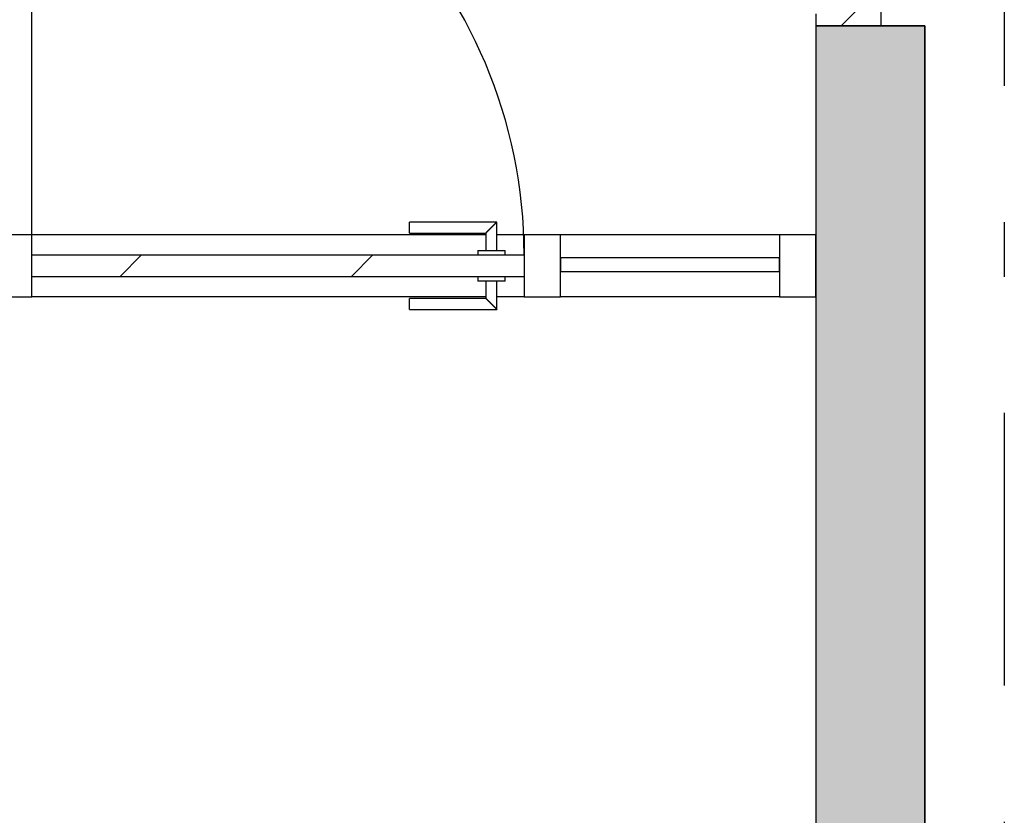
# Model space of a CAD drawing. Extents: x 2 to 87, y -108 to 11.
# Tile 177 of 256: x 14.22 to 16.03, y -36.65 to -35.19. Entities that reach past the tile are written whole.
import ezdxf

# ---------------------------------------------------------------- set-up
doc = ezdxf.new("R2010")
doc.units = 0
doc.header["$MEASUREMENT"] = 0
doc.linetypes.add('DASHDOT', pattern=[1, 0.5, -0.25, 0, -0.25])
for name, color, linetype in [('11', 7, 'CONTINUOUS'), ('25', 7, 'CONTINUOUS'), ('3', 7, 'CONTINUOUS'), ('30', 7, 'CONTINUOUS'), ('5', 7, 'CONTINUOUS'), ('6', 7, 'CONTINUOUS'), ('8', 7, 'CONTINUOUS')]:
    doc.layers.add(name, color=color, linetype=linetype)

msp = doc.modelspace()

# ---------------------------------------------------------------- linework, layer by layer
at = {"layer": '11', "color": 62, "linetype": 'Continuous'}
for p, q in [((15.0971, -35.5575), (14.9371, -35.5575)), ((14.9371, -35.5775), (14.9371, -35.5575)), ((15.0971, -35.6095), (15.0971, -35.5575)), ((14.9371, -35.5775), (15.0771, -35.5775)), ((15.0771, -35.5775), (15.0771, -35.6095)), ((14.2445, -35.6175), (15.1471, -35.6175)), ((14.4057, -35.6575), (14.4457, -35.6175)), ((14.8299, -35.6575), (14.8699, -35.6175)), ((15.0621, -35.6095), (15.0621, -35.6175)), ((15.0621, -35.6095), (15.1121, -35.6095)), ((15.1121, -35.6175), (15.1121, -35.6095)), ((15.6151, -35.623), (15.2141, -35.623)), ((15.2141, -35.623), (15.2141, -35.648)), ((15.6151, -35.648), (15.6151, -35.623)), ((15.2141, -35.648), (15.6151, -35.648)), ((15.1471, -35.6575), (14.2445, -35.6575)), ((15.0621, -35.6575), (15.0621, -35.6655)), ((15.1121, -35.6655), (15.0621, -35.6655)), ((15.0771, -35.6655), (15.0771, -35.6975)), ((15.0971, -35.7175), (15.0971, -35.6655)), ((15.1121, -35.6655), (15.1121, -35.6575)), ((15.0771, -35.6975), (14.9371, -35.6975)), ((14.9371, -35.7175), (14.9371, -35.6975)), ((14.9371, -35.7175), (15.0971, -35.7175))]:
    msp.add_line(p, q, dxfattribs=at)
for points in [[(15.097, -35.5575), (15.097, -35.5576), (15.097, -35.5576), (15.097, -35.5576), (15.097, -35.5576), (15.097, -35.5576), (15.097, -35.5576), (15.097, -35.5576), (15.097, -35.5576), (15.097, -35.5576), (15.097, -35.5576), (15.097, -35.5576), (15.097, -35.5576), (15.097, -35.5576), (15.097, -35.5576), (15.097, -35.5576), (15.097, -35.5576), (15.0969, -35.5576), (15.0969, -35.5576), (15.0969, -35.5576), (15.0969, -35.5576), (15.0969, -35.5576), (15.0969, -35.5576), (15.0969, -35.5576), (15.0969, -35.5576), (15.0969, -35.5576), (15.0969, -35.5576), (15.0969, -35.5576), (15.0969, -35.5576), (15.0969, -35.5577), (15.0969, -35.5577), (15.0969, -35.5577), (15.0969, -35.5577), (15.0969, -35.5577), (15.0969, -35.5577), (15.0969, -35.5577), (15.0969, -35.5577), (15.0969, -35.5577), (15.0969, -35.5577), (15.0968, -35.5577), (15.0968, -35.5577), (15.0968, -35.5577), (15.0968, -35.5577), (15.0968, -35.5577), (15.0968, -35.5577), (15.0968, -35.5577), (15.0968, -35.5577), (15.0968, -35.5577), (15.0968, -35.5578), (15.0968, -35.5578), (15.0968, -35.5578), (15.0968, -35.5578), (15.0968, -35.5578), (15.0968, -35.5578), (15.0968, -35.5578), (15.0967, -35.5578), (15.0967, -35.5578), (15.0967, -35.5578), (15.0967, -35.5578), (15.0967, -35.5578), (15.0967, -35.5578), (15.0967, -35.5578), (15.0967, -35.5578), (15.0967, -35.5579), (15.0966, -35.5579), (15.0966, -35.5579), (15.0966, -35.5579), (15.0966, -35.5579), (15.0966, -35.5579), (15.0966, -35.5579), (15.0966, -35.5579), (15.0966, -35.558), (15.0966, -35.558), (15.0966, -35.558), (15.0966, -35.558), (15.0966, -35.558), (15.0966, -35.558), (15.0965, -35.558), (15.0965, -35.558), (15.0965, -35.558), (15.0965, -35.558), (15.0965, -35.558), (15.0965, -35.558), (15.0965, -35.5581), (15.0965, -35.5581), (15.0965, -35.5581), (15.0965, -35.5581), (15.0965, -35.5581), (15.0964, -35.5581), (15.0964, -35.5581), (15.0964, -35.5581), (15.0964, -35.5581), (15.0964, -35.5581), (15.0964, -35.5582), (15.0964, -35.5582), (15.0964, -35.5582), (15.0964, -35.5582), (15.0964, -35.5582), (15.0963, -35.5582), (15.0963, -35.5582), (15.0963, -35.5582), (15.0963, -35.5582), (15.0963, -35.5582), (15.0963, -35.5583), (15.0963, -35.5583), (15.0963, -35.5583), (15.0963, -35.5583), (15.0963, -35.5583), (15.0962, -35.5583), (15.0962, -35.5583), (15.0962, -35.5583), (15.0962, -35.5583), (15.0962, -35.5583), (15.0962, -35.5584), (15.0962, -35.5584), (15.0962, -35.5584), (15.0962, -35.5584), (15.0961, -35.5584), (15.0961, -35.5584), (15.0961, -35.5584), (15.0961, -35.5584), (15.0961, -35.5585), (15.0961, -35.5585), (15.0961, -35.5585), (15.0961, -35.5585), (15.0961, -35.5585), (15.096, -35.5585), (15.096, -35.5585), (15.096, -35.5585), (15.096, -35.5585), (15.096, -35.5586), (15.096, -35.5586), (15.096, -35.5586), (15.096, -35.5586), (15.0959, -35.5586), (15.0959, -35.5586), (15.0959, -35.5586), (15.0959, -35.5586), (15.0959, -35.5587), (15.0959, -35.5587), (15.0959, -35.5587), (15.0959, -35.5587), (15.0958, -35.5587), (15.0958, -35.5587), (15.0958, -35.5587), (15.0958, -35.5587), (15.0958, -35.5588), (15.0958, -35.5588), (15.0958, -35.5588), (15.0957, -35.5588), (15.0957, -35.5588), (15.0957, -35.5588), (15.0957, -35.5588), (15.0957, -35.5589), (15.0957, -35.5589), (15.0957, -35.5589), (15.0957, -35.5589), (15.0956, -35.5589), (15.0956, -35.5589), (15.0956, -35.5589), (15.0956, -35.559), (15.0955, -35.559), (15.0955, -35.559), (15.0955, -35.559), (15.0955, -35.5591), (15.0955, -35.5591), (15.0955, -35.5591), (15.0955, -35.5591), (15.0954, -35.5591), (15.0954, -35.5591), (15.0954, -35.5591), (15.0954, -35.5592), (15.0954, -35.5592), (15.0954, -35.5592), (15.0953, -35.5592), (15.0953, -35.5592), (15.0953, -35.5592), (15.0953, -35.5592), (15.0953, -35.5593), (15.0953, -35.5593), (15.0953, -35.5593), (15.0952, -35.5593), (15.0952, -35.5593), (15.0952, -35.5593), (15.0952, -35.5594), (15.0952, -35.5594), (15.0952, -35.5594), (15.0951, -35.5594), (15.0951, -35.5594), (15.0951, -35.5594), (15.0951, -35.5595), (15.0951, -35.5595), (15.0951, -35.5595), (15.095, -35.5595), (15.095, -35.5595), (15.095, -35.5595), (15.095, -35.5596), (15.095, -35.5596), (15.095, -35.5596), (15.0949, -35.5596), (15.0949, -35.5596), (15.0949, -35.5596), (15.0949, -35.5597), (15.0949, -35.5597), (15.0949, -35.5597), (15.0948, -35.5597), (15.0948, -35.5597), (15.0948, -35.5597), (15.0948, -35.5598), (15.0948, -35.5598), (15.0948, -35.5598), (15.0947, -35.5598), (15.0947, -35.5598), (15.0947, -35.5598), (15.0947, -35.5599), (15.0947, -35.5599), (15.0947, -35.5599), (15.0946, -35.5599), (15.0946, -35.5599), (15.0946, -35.56), (15.0946, -35.56), (15.0946, -35.56), (15.0945, -35.56), (15.0945, -35.56), (15.0945, -35.56), (15.0945, -35.5601), (15.0945, -35.5601), (15.0945, -35.5601), (15.0944, -35.5601), (15.0944, -35.5601), (15.0944, -35.5602), (15.0944, -35.5602), (15.0944, -35.5602), (15.0943, -35.5602), (15.0943, -35.5602), (15.0943, -35.5602), (15.0943, -35.5603), (15.0943, -35.5603), (15.0942, -35.5603), (15.0942, -35.5603), (15.0942, -35.5603), (15.0942, -35.5604), (15.0942, -35.5604), (15.0942, -35.5604), (15.0941, -35.5604), (15.0941, -35.5604), (15.0941, -35.5605), (15.0941, -35.5605), (15.0941, -35.5605), (15.094, -35.5605), (15.094, -35.5605), (15.094, -35.5606), (15.094, -35.5606), (15.094, -35.5606), (15.0939, -35.5606), (15.0939, -35.5606), (15.0939, -35.5606), (15.0939, -35.5607), (15.0938, -35.5607), (15.0938, -35.5607), (15.0938, -35.5607), (15.0938, -35.5608), (15.0938, -35.5608), (15.0937, -35.5608), (15.0937, -35.5608), (15.0937, -35.5609), (15.0937, -35.5609), (15.0937, -35.5609), (15.0936, -35.5609), (15.0936, -35.5609), (15.0936, -35.561), (15.0936, -35.561), (15.0936, -35.561), (15.0935, -35.561), (15.0935, -35.561), (15.0935, -35.5611), (15.0935, -35.5611), (15.0935, -35.5611), (15.0934, -35.5611), (15.0934, -35.5611), (15.0934, -35.5612), (15.0934, -35.5612), (15.0933, -35.5612), (15.0933, -35.5612), (15.0933, -35.5612), (15.0933, -35.5613), (15.0933, -35.5613), (15.0932, -35.5613), (15.0932, -35.5613), (15.0932, -35.5614), (15.0932, -35.5614), (15.0932, -35.5614), (15.0931, -35.5614), (15.0931, -35.5614), (15.0931, -35.5615), (15.0931, -35.5615), (15.093, -35.5615), (15.093, -35.5615), (15.093, -35.5616), (15.093, -35.5616), (15.093, -35.5616), (15.0929, -35.5616), (15.0929, -35.5616), (15.0929, -35.5617), (15.0929, -35.5617), (15.0928, -35.5617), (15.0928, -35.5617), (15.0928, -35.5617), (15.0928, -35.5618), (15.0928, -35.5618), (15.0927, -35.5618), (15.0927, -35.5618), (15.0927, -35.5619), (15.0927, -35.5619), (15.0926, -35.5619), (15.0926, -35.5619), (15.0926, -35.562), (15.0926, -35.562), (15.0926, -35.562), (15.0925, -35.562), (15.0925, -35.562), (15.0925, -35.5621), (15.0925, -35.5621), (15.0924, -35.5621), (15.0924, -35.5621), (15.0924, -35.5622), (15.0924, -35.5622), (15.0923, -35.5622), (15.0923, -35.5622), (15.0923, -35.5623), (15.0923, -35.5623), (15.0923, -35.5623), (15.0922, -35.5623), (15.0922, -35.5623), (15.0922, -35.5624), (15.0922, -35.5624), (15.0921, -35.5624), (15.0921, -35.5624), (15.0921, -35.5625), (15.0921, -35.5625), (15.092, -35.5625), (15.092, -35.5625), (15.092, -35.5626), (15.092, -35.5626), (15.0919, -35.5626), (15.0919, -35.5626), (15.0919, -35.5626), (15.0919, -35.5627), (15.0919, -35.5627), (15.0918, -35.5627), (15.0918, -35.5627), (15.0918, -35.5628), (15.0918, -35.5628), (15.0917, -35.5628), (15.0917, -35.5628), (15.0917, -35.5629), (15.0916, -35.5629), (15.0916, -35.5629), (15.0916, -35.563), (15.0916, -35.563), (15.0915, -35.563), (15.0915, -35.563), (15.0915, -35.5631), (15.0915, -35.5631), (15.0914, -35.5631), (15.0914, -35.5631), (15.0914, -35.5632), (15.0914, -35.5632), (15.0913, -35.5632), (15.0913, -35.5632), (15.0913, -35.5633), (15.0913, -35.5633), (15.0912, -35.5633), (15.0912, -35.5633), (15.0912, -35.5634), (15.0912, -35.5634), (15.0911, -35.5634), (15.0911, -35.5634), (15.0911, -35.5635), (15.0911, -35.5635), (15.091, -35.5635), (15.091, -35.5635), (15.091, -35.5636), (15.091, -35.5636), (15.0909, -35.5636), (15.0909, -35.5636), (15.0909, -35.5637), (15.0909, -35.5637), (15.0908, -35.5637), (15.0908, -35.5637), (15.0908, -35.5638), (15.0908, -35.5638), (15.0907, -35.5638), (15.0907, -35.5638), (15.0907, -35.5639), (15.0907, -35.5639), (15.0906, -35.5639), (15.0906, -35.5639), (15.0906, -35.564), (15.0906, -35.564), (15.0905, -35.564), (15.0905, -35.564), (15.0905, -35.5641), (15.0905, -35.5641), (15.0904, -35.5641), (15.0904, -35.5641), (15.0904, -35.5642), (15.0904, -35.5642), (15.0903, -35.5642), (15.0903, -35.5642), (15.0903, -35.5643), (15.0903, -35.5643), (15.0902, -35.5643), (15.0902, -35.5644), (15.0902, -35.5644), (15.0902, -35.5644), (15.0901, -35.5644), (15.0901, -35.5645), (15.0901, -35.5645), (15.09, -35.5645), (15.09, -35.5645), (15.09, -35.5646), (15.09, -35.5646), (15.0899, -35.5646), (15.0899, -35.5646), (15.0899, -35.5647), (15.0899, -35.5647), (15.0898, -35.5647), (15.0898, -35.5647), (15.0898, -35.5648), (15.0898, -35.5648), (15.0897, -35.5648), (15.0897, -35.5648), (15.0897, -35.5649), (15.0897, -35.5649), (15.0896, -35.5649), (15.0896, -35.5649), (15.0896, -35.565), (15.0895, -35.565), (15.0895, -35.565), (15.0895, -35.5651), (15.0895, -35.5651), (15.0894, -35.5651), (15.0894, -35.5651), (15.0894, -35.5652), (15.0894, -35.5652), (15.0893, -35.5652), (15.0893, -35.5652), (15.0893, -35.5653), (15.0893, -35.5653), (15.0892, -35.5653), (15.0892, -35.5653), (15.0892, -35.5654), (15.0891, -35.5655), (15.089, -35.5655), (15.089, -35.5655), (15.089, -35.5656), (15.089, -35.5656), (15.0889, -35.5656), (15.0889, -35.5656), (15.0889, -35.5657), (15.0889, -35.5657), (15.0888, -35.5657), (15.0888, -35.5657), (15.0888, -35.5658), (15.0887, -35.5658), (15.0887, -35.5658), (15.0887, -35.5659), (15.0887, -35.5659), (15.0886, -35.5659), (15.0886, -35.5659), (15.0886, -35.566), (15.0886, -35.566), (15.0885, -35.566), (15.0885, -35.566), (15.0885, -35.5661), (15.0885, -35.5661), (15.0884, -35.5661), (15.0884, -35.5662), (15.0884, -35.5662), (15.0883, -35.5662), (15.0883, -35.5662), (15.0883, -35.5663), (15.0883, -35.5663), (15.0882, -35.5663), (15.0882, -35.5663), (15.0882, -35.5664), (15.0882, -35.5664), (15.0881, -35.5664), (15.0881, -35.5665), (15.0881, -35.5665), (15.088, -35.5665), (15.088, -35.5665), (15.088, -35.5666), (15.088, -35.5666), (15.0879, -35.5666), (15.0879, -35.5666), (15.0879, -35.5667), (15.0879, -35.5667), (15.0878, -35.5667), (15.0878, -35.5668), (15.0878, -35.5668), (15.0877, -35.5668), (15.0877, -35.5668), (15.0877, -35.5669), (15.0877, -35.5669), (15.0876, -35.5669), (15.0876, -35.5669), (15.0876, -35.567), (15.0876, -35.567), (15.0875, -35.567), (15.0875, -35.5671), (15.0875, -35.5671), (15.0874, -35.5671), (15.0874, -35.5671), (15.0874, -35.5672), (15.0874, -35.5672), (15.0873, -35.5672), (15.0873, -35.5672), (15.0873, -35.5673), (15.0873, -35.5673), (15.0872, -35.5673), (15.0872, -35.5674), (15.0872, -35.5674), (15.0871, -35.5674), (15.0871, -35.5674), (15.0871, -35.5675), (15.0871, -35.5675), (15.087, -35.5675), (15.087, -35.5675), (15.087, -35.5676), (15.087, -35.5676), (15.0869, -35.5676), (15.0869, -35.5676), (15.0869, -35.5677), (15.0868, -35.5677), (15.0868, -35.5677), (15.0868, -35.5678), (15.0868, -35.5678), (15.0867, -35.5678), (15.0867, -35.5678), (15.0867, -35.5679), (15.0867, -35.5679), (15.0866, -35.5679), (15.0866, -35.5679), (15.0866, -35.568), (15.0865, -35.568), (15.0865, -35.568), (15.0865, -35.5681), (15.0865, -35.5681), (15.0864, -35.5681), (15.0864, -35.5681), (15.0864, -35.5682), (15.0863, -35.5682), (15.0863, -35.5682), (15.0863, -35.5683), (15.0862, -35.5683), (15.0862, -35.5683), (15.0862, -35.5684), (15.0862, -35.5684), (15.0861, -35.5684), (15.0861, -35.5684), (15.0861, -35.5685), (15.0861, -35.5685), (15.086, -35.5685), (15.086, -35.5685), (15.086, -35.5686), (15.0859, -35.5686), (15.0859, -35.5686), (15.0859, -35.5687), (15.0859, -35.5687), (15.0858, -35.5687), (15.0858, -35.5687), (15.0858, -35.5688), (15.0858, -35.5688), (15.0857, -35.5688), (15.0857, -35.5688), (15.0857, -35.5689), (15.0856, -35.5689), (15.0856, -35.5689), (15.0856, -35.569), (15.0856, -35.569), (15.0855, -35.569), (15.0855, -35.569), (15.0855, -35.5691), (15.0855, -35.5691), (15.0854, -35.5691), (15.0854, -35.5691), (15.0854, -35.5692), (15.0854, -35.5692), (15.0853, -35.5692), (15.0853, -35.5693), (15.0853, -35.5693), (15.0852, -35.5693), (15.0852, -35.5693), (15.0852, -35.5694), (15.0852, -35.5694), (15.0851, -35.5694), (15.0851, -35.5694), (15.0851, -35.5695), (15.0851, -35.5695), (15.085, -35.5695), (15.085, -35.5695), (15.085, -35.5696), (15.085, -35.5696), (15.0849, -35.5696), (15.0849, -35.5697), (15.0849, -35.5697), (15.0848, -35.5697), (15.0848, -35.5697), (15.0848, -35.5698), (15.0848, -35.5698), (15.0847, -35.5698), (15.0847, -35.5698), (15.0847, -35.5699), (15.0847, -35.5699), (15.0846, -35.5699), (15.0846, -35.5699), (15.0846, -35.57), (15.0846, -35.57), (15.0845, -35.57), (15.0845, -35.5701), (15.0845, -35.5701), (15.0844, -35.5701), (15.0844, -35.5701), (15.0844, -35.5702), (15.0844, -35.5702), (15.0843, -35.5702), (15.0843, -35.5702), (15.0843, -35.5703), (15.0843, -35.5703), (15.0842, -35.5703), (15.0842, -35.5703), (15.0842, -35.5704), (15.0842, -35.5704), (15.0841, -35.5704), (15.0841, -35.5704), (15.0841, -35.5705), (15.0841, -35.5705), (15.084, -35.5705), (15.084, -35.5705), (15.084, -35.5706), (15.0839, -35.5706), (15.0839, -35.5706), (15.0839, -35.5706), (15.0839, -35.5707), (15.0838, -35.5707), (15.0838, -35.5707), (15.0838, -35.5708), (15.0838, -35.5708), (15.0837, -35.5708), (15.0837, -35.5709), (15.0837, -35.5709), (15.0836, -35.5709), (15.0836, -35.5709), (15.0836, -35.571), (15.0836, -35.571), (15.0835, -35.571), (15.0835, -35.571), (15.0835, -35.5711), (15.0835, -35.5711), (15.0834, -35.5711), (15.0834, -35.5711), (15.0834, -35.5712), (15.0834, -35.5712), (15.0833, -35.5712), (15.0833, -35.5712), (15.0833, -35.5713), (15.0833, -35.5713), (15.0832, -35.5713), (15.0832, -35.5713), (15.0832, -35.5714), (15.0832, -35.5714), (15.0831, -35.5714), (15.0831, -35.5714), (15.0831, -35.5715), (15.0831, -35.5715), (15.083, -35.5715), (15.083, -35.5715), (15.083, -35.5716), (15.083, -35.5716), (15.0829, -35.5716), (15.0829, -35.5716), (15.0829, -35.5717), (15.0829, -35.5717), (15.0828, -35.5717), (15.0828, -35.5717), (15.0828, -35.5718), (15.0828, -35.5718), (15.0827, -35.5718), (15.0827, -35.5718), (15.0827, -35.5719), (15.0827, -35.5719), (15.0826, -35.5719), (15.0826, -35.5719), (15.0826, -35.572), (15.0826, -35.572), (15.0825, -35.572), (15.0825, -35.572), (15.0825, -35.5721), (15.0825, -35.5721), (15.0824, -35.5721), (15.0824, -35.5721), (15.0824, -35.5722), (15.0824, -35.5722), (15.0823, -35.5722), (15.0823, -35.5722), (15.0823, -35.5723), (15.0823, -35.5723), (15.0822, -35.5723), (15.0822, -35.5723), (15.0822, -35.5724), (15.0822, -35.5724), (15.0822, -35.5724), (15.0821, -35.5724), (15.0821, -35.5724), (15.0821, -35.5725), (15.0821, -35.5725), (15.082, -35.5725), (15.082, -35.5725), (15.082, -35.5726), (15.082, -35.5726), (15.0819, -35.5726), (15.0819, -35.5726), (15.0819, -35.5727), (15.0819, -35.5727), (15.0818, -35.5727), (15.0818, -35.5727), (15.0818, -35.5727), (15.0818, -35.5728), (15.0818, -35.5728), (15.0817, -35.5728), (15.0817, -35.5728), (15.0817, -35.5729), (15.0817, -35.5729), (15.0816, -35.5729), (15.0816, -35.5729), (15.0816, -35.573), (15.0816, -35.573), (15.0815, -35.573), (15.0815, -35.573), (15.0815, -35.573), (15.0815, -35.5731), (15.0815, -35.5731), (15.0814, -35.5731), (15.0814, -35.5731), (15.0814, -35.5732), (15.0814, -35.5732), (15.0813, -35.5732), (15.0813, -35.5733), (15.0813, -35.5733), (15.0812, -35.5733), (15.0812, -35.5733), (15.0812, -35.5734), (15.0812, -35.5734), (15.0811, -35.5734), (15.0811, -35.5734), (15.0811, -35.5734), (15.0811, -35.5735), (15.0811, -35.5735), (15.081, -35.5735), (15.081, -35.5735), (15.081, -35.5736), (15.081, -35.5736), (15.0809, -35.5736), (15.0809, -35.5736), (15.0809, -35.5736), (15.0809, -35.5737), (15.0809, -35.5737), (15.0808, -35.5737), (15.0808, -35.5737), (15.0808, -35.5738), (15.0808, -35.5738), (15.0808, -35.5738), (15.0807, -35.5738), (15.0807, -35.5738), (15.0807, -35.5739), (15.0807, -35.5739), (15.0806, -35.5739), (15.0806, -35.5739), (15.0806, -35.5739), (15.0806, -35.574), (15.0806, -35.574), (15.0805, -35.574), (15.0805, -35.574), (15.0805, -35.574), (15.0805, -35.5741), (15.0805, -35.5741), (15.0804, -35.5741), (15.0804, -35.5741), (15.0804, -35.5742), (15.0804, -35.5742), (15.0804, -35.5742), (15.0803, -35.5742), (15.0803, -35.5742), (15.0803, -35.5743), (15.0803, -35.5743), (15.0803, -35.5743), (15.0802, -35.5743), (15.0802, -35.5743), (15.0802, -35.5744), (15.0802, -35.5744), (15.0802, -35.5744), (15.0801, -35.5744), (15.0801, -35.5744), (15.0801, -35.5744), (15.0801, -35.5745), (15.0801, -35.5745), (15.08, -35.5745), (15.08, -35.5745), (15.08, -35.5745), (15.08, -35.5746), (15.08, -35.5746), (15.0799, -35.5746), (15.0799, -35.5746), (15.0799, -35.5746), (15.0799, -35.5747), (15.0799, -35.5747), (15.0798, -35.5747), (15.0798, -35.5747), (15.0798, -35.5747), (15.0798, -35.5748), (15.0798, -35.5748), (15.0798, -35.5748), (15.0797, -35.5748), (15.0797, -35.5748), (15.0797, -35.5748), (15.0797, -35.5749), (15.0797, -35.5749), (15.0796, -35.5749), (15.0796, -35.5749), (15.0796, -35.5749), (15.0796, -35.575), (15.0796, -35.575), (15.0796, -35.575), (15.0795, -35.575), (15.0795, -35.575), (15.0795, -35.575), (15.0795, -35.5751), (15.0795, -35.5751), (15.0794, -35.5751), (15.0794, -35.5751), (15.0794, -35.5751), (15.0794, -35.5752), (15.0794, -35.5752), (15.0794, -35.5752), (15.0793, -35.5753), (15.0792, -35.5753), (15.0792, -35.5753), (15.0792, -35.5753), (15.0792, -35.5754), (15.0792, -35.5754), (15.0792, -35.5754), (15.0791, -35.5754), (15.0791, -35.5754), (15.0791, -35.5754), (15.0791, -35.5755), (15.0791, -35.5755), (15.0791, -35.5755), (15.079, -35.5755), (15.079, -35.5755), (15.079, -35.5755), (15.079, -35.5756), (15.079, -35.5756), (15.079, -35.5756), (15.0789, -35.5756), (15.0789, -35.5756), (15.0789, -35.5756), (15.0789, -35.5757), (15.0789, -35.5757), (15.0789, -35.5757), (15.0788, -35.5757), (15.0788, -35.5757), (15.0788, -35.5757), (15.0788, -35.5758), (15.0788, -35.5758), (15.0788, -35.5758), (15.0788, -35.5758), (15.0787, -35.5758), (15.0787, -35.5758), (15.0787, -35.5758), (15.0787, -35.5759), (15.0787, -35.5759), (15.0787, -35.5759), (15.0786, -35.5759), (15.0786, -35.5759), (15.0786, -35.5759), (15.0786, -35.5759), (15.0786, -35.576), (15.0786, -35.576), (15.0786, -35.576), (15.0785, -35.576), (15.0785, -35.576), (15.0785, -35.576), (15.0785, -35.576), (15.0785, -35.5761), (15.0785, -35.5761), (15.0785, -35.5761), (15.0784, -35.5761), (15.0784, -35.5761), (15.0784, -35.5761), (15.0784, -35.5761), (15.0784, -35.5762), (15.0784, -35.5762), (15.0784, -35.5762), (15.0784, -35.5762), (15.0783, -35.5762), (15.0783, -35.5762), (15.0783, -35.5762), (15.0783, -35.5763), (15.0783, -35.5763), (15.0783, -35.5763), (15.0783, -35.5763), (15.0782, -35.5763), (15.0782, -35.5763), (15.0782, -35.5763), (15.0782, -35.5763), (15.0782, -35.5764), (15.0782, -35.5764), (15.0782, -35.5764), (15.0782, -35.5764), (15.0781, -35.5764), (15.0781, -35.5764), (15.0781, -35.5764), (15.0781, -35.5764), (15.0781, -35.5765), (15.0781, -35.5765), (15.0781, -35.5765), (15.0781, -35.5765), (15.078, -35.5765), (15.078, -35.5765), (15.078, -35.5765), (15.078, -35.5765), (15.078, -35.5765), (15.078, -35.5766), (15.078, -35.5766), (15.078, -35.5766), (15.078, -35.5766), (15.0779, -35.5766), (15.0779, -35.5766), (15.0779, -35.5766), (15.0779, -35.5766), (15.0778, -35.5767), (15.0778, -35.5768), (15.0778, -35.5768), (15.0778, -35.5768), (15.0778, -35.5768), (15.0778, -35.5768), (15.0777, -35.5768), (15.0777, -35.5768), (15.0777, -35.5768), (15.0777, -35.5768), (15.0777, -35.5768), (15.0777, -35.5769), (15.0777, -35.5769), (15.0777, -35.5769), (15.0777, -35.5769), (15.0777, -35.5769), (15.0776, -35.5769), (15.0776, -35.5769), (15.0776, -35.5769), (15.0776, -35.5769), (15.0776, -35.5769), (15.0776, -35.577), (15.0776, -35.577), (15.0776, -35.577), (15.0776, -35.577), (15.0776, -35.577), (15.0776, -35.577), (15.0775, -35.577), (15.0775, -35.577), (15.0775, -35.577), (15.0775, -35.577), (15.0775, -35.577), (15.0775, -35.577), (15.0775, -35.5771), (15.0775, -35.5771), (15.0775, -35.5771), (15.0775, -35.5771), (15.0775, -35.5771), (15.0775, -35.5771), (15.0774, -35.5771), (15.0774, -35.5771), (15.0774, -35.5771), (15.0774, -35.5771), (15.0774, -35.5771), (15.0774, -35.5771), (15.0774, -35.5771), (15.0774, -35.5772), (15.0774, -35.5772), (15.0774, -35.5772), (15.0774, -35.5772), (15.0774, -35.5772), (15.0774, -35.5772), (15.0774, -35.5772), (15.0773, -35.5772), (15.0773, -35.5772), (15.0773, -35.5772), (15.0773, -35.5772), (15.0773, -35.5772), (15.0773, -35.5772), (15.0773, -35.5772), (15.0773, -35.5772), (15.0773, -35.5773), (15.0773, -35.5773), (15.0773, -35.5773), (15.0773, -35.5773), (15.0773, -35.5773), (15.0773, -35.5773), (15.0773, -35.5773), (15.0773, -35.5773), (15.0773, -35.5773), (15.0772, -35.5773), (15.0772, -35.5773), (15.0772, -35.5773), (15.0772, -35.5773), (15.0772, -35.5773), (15.0772, -35.5773), (15.0772, -35.5773), (15.0772, -35.5773), (15.0772, -35.5773), (15.0772, -35.5773), (15.0772, -35.5774), (15.0772, -35.5774), (15.0772, -35.5774), (15.0772, -35.5774), (15.0772, -35.5774), (15.0772, -35.5774), (15.0772, -35.5774), (15.0772, -35.5774), (15.0772, -35.5774), (15.0772, -35.5774), (15.0772, -35.5774), (15.0772, -35.5774), (15.0771, -35.5774), (15.0771, -35.5775), (15.0771, -35.5775), (15.0771, -35.5775), (15.0771, -35.5775), (15.0771, -35.5775), (15.0771, -35.5775), (15.0771, -35.5775), (15.0771, -35.5775), (15.0771, -35.5775), (15.0771, -35.5775), (15.0771, -35.5775), (15.0771, -35.5775), (15.0771, -35.5775), (15.0771, -35.5775), (15.0771, -35.5775), (15.0771, -35.5775), (15.0771, -35.5775), (15.0771, -35.5775), (15.0771, -35.5775), (15.0771, -35.5775), (15.0771, -35.5775), (15.0771, -35.5775), (15.0771, -35.5775), (15.0771, -35.5775), (15.0771, -35.5775), (15.0771, -35.5775), (15.0771, -35.5775), (15.0771, -35.5775), (15.0771, -35.5775), (15.0771, -35.5775), (15.0771, -35.5775), (15.0771, -35.5775), (15.0771, -35.5775), (15.077, -35.5775)], [(15.077, -35.6975), (15.0771, -35.6975), (15.0771, -35.6975), (15.0771, -35.6975), (15.0771, -35.6975), (15.0771, -35.6975), (15.0771, -35.6975), (15.0771, -35.6975), (15.0771, -35.6975), (15.0771, -35.6975), (15.0771, -35.6975), (15.0771, -35.6975), (15.0771, -35.6975), (15.0771, -35.6975), (15.0771, -35.6975), (15.0771, -35.6975), (15.0771, -35.6975), (15.0771, -35.6975), (15.0771, -35.6975), (15.0771, -35.6975), (15.0771, -35.6975), (15.0771, -35.6975), (15.0771, -35.6975), (15.0771, -35.6975), (15.0771, -35.6975), (15.0771, -35.6975), (15.0771, -35.6975), (15.0771, -35.6975), (15.0771, -35.6975), (15.0771, -35.6975), (15.0771, -35.6975), (15.0771, -35.6975), (15.0771, -35.6975), (15.0771, -35.6975), (15.0771, -35.6976), (15.0771, -35.6976), (15.0771, -35.6976), (15.0771, -35.6976), (15.0771, -35.6976), (15.0771, -35.6976), (15.0771, -35.6976), (15.0771, -35.6976), (15.0771, -35.6976), (15.0771, -35.6976), (15.0771, -35.6976), (15.0771, -35.6976), (15.0771, -35.6976), (15.0771, -35.6976), (15.0771, -35.6976), (15.0771, -35.6976), (15.0772, -35.6976), (15.0772, -35.6976), (15.0772, -35.6976), (15.0772, -35.6976), (15.0772, -35.6976), (15.0772, -35.6976), (15.0772, -35.6976), (15.0772, -35.6976), (15.0772, -35.6976), (15.0772, -35.6976), (15.0772, -35.6976), (15.0772, -35.6976), (15.0772, -35.6977), (15.0772, -35.6977), (15.0772, -35.6977), (15.0772, -35.6977), (15.0772, -35.6977), (15.0772, -35.6977), (15.0772, -35.6977), (15.0772, -35.6977), (15.0772, -35.6977), (15.0772, -35.6977), (15.0773, -35.6977), (15.0773, -35.6977), (15.0773, -35.6977), (15.0773, -35.6977), (15.0773, -35.6977), (15.0773, -35.6977), (15.0773, -35.6977), (15.0773, -35.6977), (15.0773, -35.6977), (15.0773, -35.6978), (15.0773, -35.6978), (15.0773, -35.6978), (15.0773, -35.6978), (15.0773, -35.6978), (15.0773, -35.6978), (15.0773, -35.6978), (15.0773, -35.6978), (15.0774, -35.6978), (15.0774, -35.6978), (15.0774, -35.6978), (15.0774, -35.6978), (15.0774, -35.6978), (15.0774, -35.6978), (15.0774, -35.6978), (15.0774, -35.6979), (15.0775, -35.6979), (15.0775, -35.6979), (15.0775, -35.6979), (15.0775, -35.6979), (15.0775, -35.6979), (15.0775, -35.6979), (15.0775, -35.698), (15.0775, -35.698), (15.0775, -35.698), (15.0775, -35.698), (15.0775, -35.698), (15.0775, -35.698), (15.0776, -35.698), (15.0776, -35.698), (15.0776, -35.698), (15.0776, -35.698), (15.0776, -35.698), (15.0776, -35.698), (15.0776, -35.6981), (15.0776, -35.6981), (15.0776, -35.6981), (15.0776, -35.6981), (15.0776, -35.6981), (15.0777, -35.6981), (15.0777, -35.6981), (15.0777, -35.6981), (15.0777, -35.6981), (15.0777, -35.6981), (15.0777, -35.6982), (15.0777, -35.6982), (15.0777, -35.6982), (15.0777, -35.6982), (15.0777, -35.6982), (15.0778, -35.6982), (15.0778, -35.6982), (15.0778, -35.6982), (15.0778, -35.6982), (15.0778, -35.6982), (15.0778, -35.6983), (15.0778, -35.6983), (15.0778, -35.6983), (15.0778, -35.6983), (15.0778, -35.6983), (15.0779, -35.6983), (15.0779, -35.6983), (15.0779, -35.6983), (15.0779, -35.6983), (15.0779, -35.6983), (15.0779, -35.6984), (15.0779, -35.6984), (15.0779, -35.6984), (15.0779, -35.6984), (15.078, -35.6984), (15.078, -35.6984), (15.078, -35.6984), (15.078, -35.6984), (15.078, -35.6985), (15.078, -35.6985), (15.078, -35.6985), (15.078, -35.6985), (15.078, -35.6985), (15.0781, -35.6985), (15.0781, -35.6985), (15.0781, -35.6985), (15.0781, -35.6985), (15.0781, -35.6986), (15.0781, -35.6986), (15.0781, -35.6986), (15.0781, -35.6986), (15.0782, -35.6986), (15.0782, -35.6986), (15.0782, -35.6986), (15.0782, -35.6986), (15.0782, -35.6987), (15.0782, -35.6987), (15.0782, -35.6987), (15.0782, -35.6987), (15.0783, -35.6987), (15.0783, -35.6987), (15.0783, -35.6987), (15.0783, -35.6987), (15.0783, -35.6988), (15.0783, -35.6988), (15.0783, -35.6988), (15.0784, -35.6988), (15.0784, -35.6988), (15.0784, -35.6988), (15.0784, -35.6988), (15.0785, -35.699), (15.0786, -35.699), (15.0786, -35.699), (15.0786, -35.699), (15.0786, -35.6991), (15.0786, -35.6991), (15.0786, -35.6991), (15.0786, -35.6991), (15.0787, -35.6991), (15.0787, -35.6991), (15.0787, -35.6991), (15.0787, -35.6992), (15.0787, -35.6992), (15.0787, -35.6992), (15.0788, -35.6992), (15.0788, -35.6992), (15.0788, -35.6992), (15.0788, -35.6992), (15.0788, -35.6993), (15.0788, -35.6993), (15.0788, -35.6993), (15.0789, -35.6993), (15.0789, -35.6993), (15.0789, -35.6993), (15.0789, -35.6994), (15.0789, -35.6994), (15.0789, -35.6994), (15.079, -35.6994), (15.079, -35.6994), (15.079, -35.6994), (15.079, -35.6995), (15.079, -35.6995), (15.079, -35.6995), (15.0791, -35.6995), (15.0791, -35.6995), (15.0791, -35.6995), (15.0791, -35.6996), (15.0791, -35.6996), (15.0791, -35.6996), (15.0792, -35.6996), (15.0792, -35.6996), (15.0792, -35.6996), (15.0792, -35.6997), (15.0792, -35.6997), (15.0792, -35.6997), (15.0793, -35.6997), (15.0793, -35.6997), (15.0793, -35.6997), (15.0793, -35.6998), (15.0793, -35.6998), (15.0793, -35.6998), (15.0794, -35.6998), (15.0794, -35.6998), (15.0794, -35.6998), (15.0794, -35.6999), (15.0794, -35.6999), (15.0794, -35.6999), (15.0795, -35.6999), (15.0795, -35.6999), (15.0795, -35.7), (15.0795, -35.7), (15.0795, -35.7), (15.0796, -35.7), (15.0796, -35.7), (15.0796, -35.7), (15.0796, -35.7001), (15.0796, -35.7001), (15.0796, -35.7001), (15.0797, -35.7001), (15.0797, -35.7001), (15.0797, -35.7002), (15.0797, -35.7002), (15.0797, -35.7002), (15.0798, -35.7002), (15.0798, -35.7002), (15.0798, -35.7002), (15.0798, -35.7003), (15.0798, -35.7003), (15.0798, -35.7003), (15.0799, -35.7003), (15.0799, -35.7003), (15.0799, -35.7004), (15.0799, -35.7004), (15.0799, -35.7004), (15.08, -35.7004), (15.08, -35.7004), (15.08, -35.7005), (15.08, -35.7005), (15.08, -35.7005), (15.0801, -35.7005), (15.0801, -35.7005), (15.0801, -35.7006), (15.0801, -35.7006), (15.0801, -35.7006), (15.0802, -35.7006), (15.0802, -35.7006), (15.0802, -35.7006), (15.0803, -35.7007), (15.0803, -35.7008), (15.0803, -35.7008), (15.0804, -35.7008), (15.0804, -35.7008), (15.0804, -35.7009), (15.0804, -35.7009), (15.0804, -35.7009), (15.0805, -35.7009), (15.0805, -35.7009), (15.0805, -35.701), (15.0805, -35.701), (15.0805, -35.701), (15.0806, -35.701), (15.0806, -35.701), (15.0806, -35.7011), (15.0806, -35.7011), (15.0806, -35.7011), (15.0807, -35.7011), (15.0807, -35.7011), (15.0807, -35.7012), (15.0807, -35.7012), (15.0808, -35.7012), (15.0808, -35.7012), (15.0808, -35.7012), (15.0808, -35.7013), (15.0808, -35.7013), (15.0809, -35.7013), (15.0809, -35.7013), (15.0809, -35.7014), (15.0809, -35.7014), (15.0809, -35.7014), (15.081, -35.7014), (15.081, -35.7014), (15.081, -35.7015), (15.081, -35.7015), (15.0811, -35.7015), (15.0811, -35.7015), (15.0811, -35.7016), (15.0811, -35.7016), (15.0811, -35.7016), (15.0812, -35.7016), (15.0812, -35.7016), (15.0812, -35.7017), (15.0812, -35.7017), (15.0813, -35.7017), (15.0813, -35.7017), (15.0813, -35.7017), (15.0813, -35.7018), (15.0813, -35.7018), (15.0814, -35.7018), (15.0814, -35.7018), (15.0814, -35.7019), (15.0814, -35.7019), (15.0815, -35.7019), (15.0815, -35.7019), (15.0815, -35.702), (15.0815, -35.702), (15.0815, -35.702), (15.0816, -35.702), (15.0816, -35.702), (15.0816, -35.7021), (15.0816, -35.7021), (15.0817, -35.7021), (15.0817, -35.7021), (15.0817, -35.7022), (15.0817, -35.7022), (15.0818, -35.7022), (15.0818, -35.7022), (15.0818, -35.7023), (15.0818, -35.7023), (15.0818, -35.7023), (15.0819, -35.7023), (15.0819, -35.7023), (15.0819, -35.7024), (15.0819, -35.7024), (15.082, -35.7024), (15.082, -35.7024), (15.082, -35.7025), (15.082, -35.7025), (15.0821, -35.7025), (15.0821, -35.7025), (15.0821, -35.7026), (15.0821, -35.7026), (15.0822, -35.7026), (15.0822, -35.7026), (15.0822, -35.7026), (15.0822, -35.7027), (15.0822, -35.7027), (15.0823, -35.7027), (15.0823, -35.7027), (15.0823, -35.7028), (15.0823, -35.7028), (15.0824, -35.7028), (15.0824, -35.7028), (15.0824, -35.7029), (15.0825, -35.7029), (15.0825, -35.7029), (15.0825, -35.703), (15.0825, -35.703), (15.0826, -35.703), (15.0826, -35.703), (15.0826, -35.7031), (15.0826, -35.7031), (15.0827, -35.7031), (15.0827, -35.7031), (15.0827, -35.7032), (15.0827, -35.7032), (15.0828, -35.7032), (15.0828, -35.7032), (15.0828, -35.7033), (15.0828, -35.7033), (15.0829, -35.7033), (15.0829, -35.7033), (15.0829, -35.7034), (15.0829, -35.7034), (15.083, -35.7034), (15.083, -35.7034), (15.083, -35.7035), (15.083, -35.7035), (15.0831, -35.7035), (15.0831, -35.7035), (15.0831, -35.7036), (15.0831, -35.7036), (15.0832, -35.7036), (15.0832, -35.7036), (15.0832, -35.7037), (15.0832, -35.7037), (15.0833, -35.7037), (15.0833, -35.7037), (15.0833, -35.7038), (15.0833, -35.7038), (15.0834, -35.7038), (15.0834, -35.7038), (15.0834, -35.7039), (15.0834, -35.7039), (15.0835, -35.7039), (15.0835, -35.7039), (15.0835, -35.704), (15.0835, -35.704), (15.0836, -35.704), (15.0836, -35.704), (15.0836, -35.7041), (15.0836, -35.7041), (15.0837, -35.7041), (15.0837, -35.7041), (15.0837, -35.7042), (15.0837, -35.7042), (15.0838, -35.7042), (15.0838, -35.7042), (15.0838, -35.7043), (15.0838, -35.7043), (15.0839, -35.7043), (15.0839, -35.7044), (15.0839, -35.7044), (15.0839, -35.7044), (15.084, -35.7044), (15.084, -35.7045), (15.084, -35.7045), (15.0841, -35.7045), (15.0841, -35.7045), (15.0841, -35.7046), (15.0841, -35.7046), (15.0842, -35.7046), (15.0842, -35.7046), (15.0842, -35.7047), (15.0842, -35.7047), (15.0843, -35.7047), (15.0843, -35.7047), (15.0843, -35.7048), (15.0843, -35.7048), (15.0844, -35.7048), (15.0844, -35.7048), (15.0844, -35.7049), (15.0844, -35.7049), (15.0845, -35.7049), (15.0845, -35.7049), (15.0845, -35.705), (15.0846, -35.705), (15.0846, -35.705), (15.0846, -35.7051), (15.0846, -35.7051), (15.0847, -35.7051), (15.0847, -35.7051), (15.0847, -35.7052), (15.0847, -35.7052), (15.0848, -35.7052), (15.0848, -35.7052), (15.0848, -35.7053), (15.0848, -35.7053), (15.0849, -35.7053), (15.0849, -35.7053), (15.0849, -35.7054), (15.085, -35.7054), (15.085, -35.7054), (15.085, -35.7055), (15.0851, -35.7055), (15.0851, -35.7055), (15.0851, -35.7056), (15.0851, -35.7056), (15.0852, -35.7056), (15.0852, -35.7056), (15.0852, -35.7057), (15.0852, -35.7057), (15.0853, -35.7057), (15.0853, -35.7057), (15.0853, -35.7058), (15.0854, -35.7058), (15.0854, -35.7058), (15.0854, -35.7059), (15.0854, -35.7059), (15.0855, -35.7059), (15.0855, -35.7059), (15.0855, -35.706), (15.0855, -35.706), (15.0856, -35.706), (15.0856, -35.706), (15.0856, -35.7061), (15.0856, -35.7061), (15.0857, -35.7061), (15.0857, -35.7062), (15.0857, -35.7062), (15.0858, -35.7062), (15.0858, -35.7062), (15.0858, -35.7063), (15.0858, -35.7063), (15.0859, -35.7063), (15.0859, -35.7063), (15.0859, -35.7064), (15.0859, -35.7064), (15.086, -35.7064), (15.086, -35.7065), (15.086, -35.7065), (15.0861, -35.7065), (15.0861, -35.7065), (15.0861, -35.7066), (15.0861, -35.7066), (15.0862, -35.7066), (15.0862, -35.7066), (15.0862, -35.7067), (15.0862, -35.7067), (15.0863, -35.7067), (15.0863, -35.7068), (15.0863, -35.7068), (15.0864, -35.7068), (15.0864, -35.7068), (15.0864, -35.7069), (15.0864, -35.7069), (15.0865, -35.7069), (15.0865, -35.7069), (15.0865, -35.707), (15.0865, -35.707), (15.0866, -35.707), (15.0866, -35.7071), (15.0866, -35.7071), (15.0867, -35.7071), (15.0867, -35.7071), (15.0867, -35.7072), (15.0867, -35.7072), (15.0868, -35.7072), (15.0868, -35.7072), (15.0868, -35.7073), (15.0868, -35.7073), (15.0869, -35.7073), (15.0869, -35.7074), (15.0869, -35.7074), (15.087, -35.7074), (15.087, -35.7074), (15.087, -35.7075), (15.087, -35.7075), (15.0871, -35.7075), (15.0871, -35.7075), (15.0871, -35.7076), (15.0871, -35.7076), (15.0872, -35.7076), (15.0872, -35.7076), (15.0872, -35.7077), (15.0873, -35.7077), (15.0873, -35.7077), (15.0873, -35.7078), (15.0873, -35.7078), (15.0874, -35.7078), (15.0874, -35.7078), (15.0874, -35.7079), (15.0874, -35.7079), (15.0875, -35.7079), (15.0875, -35.7079), (15.0875, -35.708), (15.0876, -35.708), (15.0876, -35.708), (15.0877, -35.7082), (15.0878, -35.7082), (15.0878, -35.7082), (15.0878, -35.7083), (15.0879, -35.7083), (15.0879, -35.7083), (15.0879, -35.7084), (15.0879, -35.7084), (15.088, -35.7084), (15.088, -35.7084), (15.088, -35.7085), (15.088, -35.7085), (15.0881, -35.7085), (15.0881, -35.7085), (15.0881, -35.7086), (15.0882, -35.7086), (15.0882, -35.7086), (15.0882, -35.7087), (15.0882, -35.7087), (15.0883, -35.7087), (15.0883, -35.7087), (15.0883, -35.7088), (15.0883, -35.7088), (15.0884, -35.7088), (15.0884, -35.7088), (15.0884, -35.7089), (15.0885, -35.7089), (15.0885, -35.7089), (15.0885, -35.709), (15.0885, -35.709), (15.0886, -35.709), (15.0886, -35.709), (15.0886, -35.7091), (15.0886, -35.7091), (15.0887, -35.7091), (15.0887, -35.7091), (15.0887, -35.7092), (15.0887, -35.7092), (15.0888, -35.7092), (15.0888, -35.7093), (15.0888, -35.7093), (15.0889, -35.7093), (15.0889, -35.7093), (15.0889, -35.7094), (15.0889, -35.7094), (15.089, -35.7094), (15.089, -35.7094), (15.089, -35.7095), (15.089, -35.7095), (15.0891, -35.7095), (15.0891, -35.7095), (15.0891, -35.7096), (15.0891, -35.7096), (15.0892, -35.7096), (15.0892, -35.7097), (15.0892, -35.7097), (15.0893, -35.7097), (15.0893, -35.7097), (15.0893, -35.7098), (15.0893, -35.7098), (15.0894, -35.7098), (15.0894, -35.7098), (15.0894, -35.7099), (15.0894, -35.7099), (15.0895, -35.7099), (15.0895, -35.7099), (15.0895, -35.71), (15.0895, -35.71), (15.0896, -35.71), (15.0896, -35.7101), (15.0896, -35.7101), (15.0897, -35.7101), (15.0897, -35.7101), (15.0897, -35.7102), (15.0897, -35.7102), (15.0898, -35.7102), (15.0898, -35.7102), (15.0898, -35.7103), (15.0898, -35.7103), (15.0899, -35.7103), (15.0899, -35.7103), (15.0899, -35.7104), (15.0899, -35.7104), (15.09, -35.7104), (15.09, -35.7104), (15.09, -35.7105), (15.09, -35.7105), (15.0901, -35.7105), (15.0901, -35.7105), (15.0901, -35.7106), (15.0902, -35.7106), (15.0902, -35.7106), (15.0902, -35.7106), (15.0902, -35.7107), (15.0903, -35.7107), (15.0903, -35.7107), (15.0903, -35.7108), (15.0903, -35.7108), (15.0904, -35.7108), (15.0904, -35.7109), (15.0904, -35.7109), (15.0905, -35.7109), (15.0905, -35.7109), (15.0905, -35.711), (15.0905, -35.711), (15.0906, -35.711), (15.0906, -35.711), (15.0906, -35.7111), (15.0906, -35.7111), (15.0907, -35.7111), (15.0907, -35.7111), (15.0907, -35.7112), (15.0907, -35.7112), (15.0908, -35.7112), (15.0908, -35.7112), (15.0908, -35.7113), (15.0908, -35.7113), (15.0909, -35.7113), (15.0909, -35.7113), (15.0909, -35.7114), (15.0909, -35.7114), (15.091, -35.7114), (15.091, -35.7114), (15.091, -35.7115), (15.091, -35.7115), (15.0911, -35.7115), (15.0911, -35.7115), (15.0911, -35.7116), (15.0911, -35.7116), (15.0912, -35.7116), (15.0912, -35.7116), (15.0912, -35.7117), (15.0912, -35.7117), (15.0913, -35.7117), (15.0913, -35.7117), (15.0913, -35.7118), (15.0913, -35.7118), (15.0914, -35.7118), (15.0914, -35.7118), (15.0914, -35.7119), (15.0914, -35.7119), (15.0915, -35.7119), (15.0915, -35.7119), (15.0915, -35.712), (15.0915, -35.712), (15.0916, -35.712), (15.0916, -35.712), (15.0916, -35.7121), (15.0916, -35.7121), (15.0917, -35.7121), (15.0917, -35.7121), (15.0917, -35.7122), (15.0917, -35.7122), (15.0918, -35.7122), (15.0918, -35.7122), (15.0918, -35.7123), (15.0918, -35.7123), (15.0919, -35.7123), (15.0919, -35.7123), (15.0919, -35.7124), (15.0919, -35.7124), (15.0919, -35.7124), (15.092, -35.7124), (15.092, -35.7124), (15.092, -35.7125), (15.092, -35.7125), (15.0921, -35.7125), (15.0921, -35.7125), (15.0921, -35.7126), (15.0921, -35.7126), (15.0922, -35.7126), (15.0922, -35.7126), (15.0922, -35.7127), (15.0922, -35.7127), (15.0923, -35.7127), (15.0923, -35.7127), (15.0923, -35.7127), (15.0923, -35.7128), (15.0923, -35.7128), (15.0924, -35.7128), (15.0924, -35.7128), (15.0924, -35.7129), (15.0924, -35.7129), (15.0925, -35.7129), (15.0925, -35.7129), (15.0925, -35.713), (15.0925, -35.713), (15.0926, -35.713), (15.0926, -35.713), (15.0926, -35.713), (15.0926, -35.7131), (15.0926, -35.7131), (15.0927, -35.7131), (15.0927, -35.7131), (15.0927, -35.7132), (15.0927, -35.7132), (15.0928, -35.7132), (15.0928, -35.7133), (15.0928, -35.7133), (15.0929, -35.7133), (15.0929, -35.7133), (15.0929, -35.7134), (15.0929, -35.7134), (15.093, -35.7134), (15.093, -35.7134), (15.093, -35.7134), (15.093, -35.7135), (15.093, -35.7135), (15.0931, -35.7135), (15.0931, -35.7135), (15.0931, -35.7136), (15.0931, -35.7136), (15.0932, -35.7136), (15.0932, -35.7136), (15.0932, -35.7136), (15.0932, -35.7137), (15.0932, -35.7137), (15.0933, -35.7137), (15.0933, -35.7137), (15.0933, -35.7138), (15.0933, -35.7138), (15.0933, -35.7138), (15.0934, -35.7138), (15.0934, -35.7138), (15.0934, -35.7139), (15.0934, -35.7139), (15.0935, -35.7139), (15.0935, -35.7139), (15.0935, -35.7139), (15.0935, -35.714), (15.0935, -35.714), (15.0936, -35.714), (15.0936, -35.714), (15.0936, -35.714), (15.0936, -35.7141), (15.0936, -35.7141), (15.0937, -35.7141), (15.0937, -35.7141), (15.0937, -35.7142), (15.0937, -35.7142), (15.0937, -35.7142), (15.0938, -35.7142), (15.0938, -35.7142), (15.0938, -35.7143), (15.0938, -35.7143), (15.0938, -35.7143), (15.0939, -35.7143), (15.0939, -35.7143), (15.0939, -35.7144), (15.0939, -35.7144), (15.0939, -35.7144), (15.094, -35.7144), (15.094, -35.7144), (15.094, -35.7144), (15.094, -35.7145), (15.094, -35.7145), (15.0941, -35.7145), (15.0941, -35.7145), (15.0941, -35.7145), (15.0941, -35.7146), (15.0941, -35.7146), (15.0942, -35.7146), (15.0942, -35.7146), (15.0942, -35.7146), (15.0942, -35.7147), (15.0942, -35.7147), (15.0942, -35.7147), (15.0943, -35.7147), (15.0943, -35.7147), (15.0943, -35.7148), (15.0943, -35.7148), (15.0943, -35.7148), (15.0944, -35.7148), (15.0944, -35.7148), (15.0944, -35.7148), (15.0944, -35.7149), (15.0944, -35.7149), (15.0945, -35.7149), (15.0945, -35.7149), (15.0945, -35.7149), (15.0945, -35.715), (15.0945, -35.715), (15.0945, -35.715), (15.0946, -35.715), (15.0946, -35.715), (15.0946, -35.715), (15.0946, -35.7151), (15.0946, -35.7151), (15.0947, -35.7151), (15.0947, -35.7151), (15.0947, -35.7151), (15.0947, -35.7152), (15.0947, -35.7152), (15.0947, -35.7152), (15.0948, -35.7152), (15.0948, -35.7153), (15.0948, -35.7153), (15.0948, -35.7153), (15.0949, -35.7153), (15.0949, -35.7153), (15.0949, -35.7153), (15.0949, -35.7154), (15.0949, -35.7154), (15.0949, -35.7154), (15.095, -35.7154), (15.095, -35.7154), (15.095, -35.7154), (15.095, -35.7155), (15.095, -35.7155), (15.095, -35.7155), (15.0951, -35.7155), (15.0951, -35.7155), (15.0951, -35.7155), (15.0951, -35.7156), (15.0951, -35.7156), (15.0951, -35.7156), (15.0952, -35.7156), (15.0952, -35.7156), (15.0952, -35.7156), (15.0952, -35.7157), (15.0952, -35.7157), (15.0952, -35.7157), (15.0953, -35.7157), (15.0953, -35.7157), (15.0953, -35.7157), (15.0953, -35.7158), (15.0953, -35.7158), (15.0953, -35.7158), (15.0953, -35.7158), (15.0954, -35.7158), (15.0954, -35.7158), (15.0954, -35.7158), (15.0954, -35.7159), (15.0954, -35.7159), (15.0954, -35.7159), (15.0955, -35.7159), (15.0955, -35.7159), (15.0955, -35.7159), (15.0955, -35.7159), (15.0955, -35.716), (15.0955, -35.716), (15.0955, -35.716), (15.0956, -35.716), (15.0956, -35.716), (15.0956, -35.716), (15.0956, -35.716), (15.0956, -35.7161), (15.0956, -35.7161), (15.0956, -35.7161), (15.0957, -35.7161), (15.0957, -35.7161), (15.0957, -35.7161), (15.0957, -35.7161), (15.0957, -35.7162), (15.0957, -35.7162), (15.0957, -35.7162), (15.0957, -35.7162), (15.0958, -35.7162), (15.0958, -35.7162), (15.0958, -35.7162), (15.0958, -35.7163), (15.0958, -35.7163), (15.0958, -35.7163), (15.0958, -35.7163), (15.0959, -35.7163), (15.0959, -35.7163), (15.0959, -35.7163), (15.0959, -35.7163), (15.0959, -35.7164), (15.0959, -35.7164), (15.0959, -35.7164), (15.0959, -35.7164), (15.096, -35.7164), (15.096, -35.7164), (15.096, -35.7164), (15.096, -35.7164), (15.096, -35.7165), (15.096, -35.7165), (15.096, -35.7165), (15.096, -35.7165), (15.0961, -35.7165), (15.0961, -35.7165), (15.0961, -35.7165), (15.0961, -35.7165), (15.0961, -35.7165), (15.0961, -35.7166), (15.0961, -35.7166), (15.0961, -35.7166), (15.0961, -35.7166), (15.0962, -35.7166), (15.0962, -35.7166), (15.0962, -35.7166), (15.0962, -35.7166), (15.0963, -35.7168), (15.0964, -35.7168), (15.0964, -35.7168), (15.0964, -35.7168), (15.0964, -35.7168), (15.0964, -35.7168), (15.0964, -35.7169), (15.0964, -35.7169), (15.0964, -35.7169), (15.0964, -35.7169), (15.0964, -35.7169), (15.0965, -35.7169), (15.0965, -35.7169), (15.0965, -35.7169), (15.0965, -35.7169), (15.0965, -35.7169), (15.0965, -35.717), (15.0965, -35.717), (15.0965, -35.717), (15.0965, -35.717), (15.0965, -35.717), (15.0965, -35.717), (15.0966, -35.717), (15.0966, -35.717), (15.0966, -35.717), (15.0966, -35.717), (15.0966, -35.717), (15.0966, -35.717), (15.0966, -35.7171), (15.0966, -35.7171), (15.0966, -35.7171), (15.0966, -35.7171), (15.0966, -35.7171), (15.0966, -35.7171), (15.0966, -35.7171), (15.0967, -35.7171), (15.0967, -35.7171), (15.0967, -35.7171), (15.0967, -35.7171), (15.0967, -35.7171), (15.0967, -35.7171), (15.0967, -35.7172), (15.0967, -35.7172), (15.0967, -35.7172), (15.0967, -35.7172), (15.0967, -35.7172), (15.0967, -35.7172), (15.0967, -35.7172), (15.0967, -35.7172), (15.0968, -35.7172), (15.0968, -35.7172), (15.0968, -35.7172), (15.0968, -35.7172), (15.0968, -35.7172), (15.0968, -35.7172), (15.0968, -35.7172), (15.0968, -35.7173), (15.0968, -35.7173), (15.0968, -35.7173), (15.0968, -35.7173), (15.0968, -35.7173), (15.0968, -35.7173), (15.0968, -35.7173), (15.0968, -35.7173), (15.0968, -35.7173), (15.0969, -35.7173), (15.0969, -35.7173), (15.0969, -35.7173), (15.0969, -35.7173), (15.0969, -35.7173), (15.0969, -35.7173), (15.0969, -35.7173), (15.0969, -35.7173), (15.0969, -35.7173), (15.0969, -35.7173), (15.0969, -35.7174), (15.0969, -35.7174), (15.0969, -35.7174), (15.0969, -35.7174), (15.0969, -35.7174), (15.0969, -35.7174), (15.0969, -35.7174), (15.0969, -35.7174), (15.0969, -35.7174), (15.0969, -35.7174), (15.0969, -35.7174), (15.0969, -35.7174), (15.097, -35.7174), (15.097, -35.7175)]]:
    msp.add_lwpolyline(points, dxfattribs=at)
at = {"layer": '25', "color": 62, "linetype": 'Continuous'}
for p, q in [((15.6821, -35.1972), (15.8821, -35.1972)), ((15.6821, -35.1972), (15.6821, -38.0222)), ((15.8821, -35.1972), (15.8821, -38.0222))]:
    msp.add_line(p, q, dxfattribs=at)
for points in [[(15.6821, -35.1972), (15.6821, -35.1972), (15.8821, -35.1972)], [(15.6821, -35.1972), (15.6821, -38.0222), (15.8821, -38.0222)], [(15.6821, -35.1972), (15.8821, -35.1972), (15.8821, -38.0222)]]:
    msp.add_solid(points, dxfattribs=at)
at = {"layer": '3', "color": 62, "linetype": 'Continuous'}
for p, q in [((14.2446, -35.5805), (14.1776, -35.5805)), ((15.0771, -35.5805), (14.2446, -35.5805)), ((14.2446, -35.6945), (14.2446, -35.5805)), ((15.1471, -35.5805), (15.0967, -35.5805)), ((15.2141, -35.5805), (15.1471, -35.5805)), ((15.1471, -35.5805), (15.1471, -35.6945)), ((15.6151, -35.5805), (15.2141, -35.5805)), ((15.2141, -35.6945), (15.2141, -35.5805)), ((15.6821, -35.5805), (15.6151, -35.5805)), ((15.6151, -35.5805), (15.6151, -35.6945)), ((15.6821, -35.6945), (15.6821, -35.5805)), ((14.1776, -35.6945), (14.2446, -35.6945)), ((15.0771, -35.6945), (14.2446, -35.6945)), ((15.1471, -35.6945), (15.0967, -35.6945)), ((15.1471, -35.6945), (15.2141, -35.6945)), ((15.6151, -35.6945), (15.2141, -35.6945)), ((15.6151, -35.6945), (15.6821, -35.6945))]:
    msp.add_line(p, q, dxfattribs=at)
at = {"layer": '30', "color": 62, "linetype": 'Continuous'}
for p, q in [((15.8021, -35.1972), (15.8021, -35.1572)), ((15.6821, -35.1752), (15.6821, -35.1972))]:
    msp.add_line(p, q, dxfattribs=at)
at = {"layer": '5', "color": 7, "linetype": 'DASHDOT'}
msp.add_line((16.0276, -7.3075), (16.0276, -96.5075), dxfattribs=at)
at = {"layer": '5', "color": 62, "linetype": 'Continuous'}
msp.add_line((14.2446, -35.6175), (14.2446, -34.715), dxfattribs=at)
msp.add_arc((14.2446, -35.6175), 0.9025, 0, 90, dxfattribs=at)
at = {"layer": '6', "color": 62, "linetype": 'Continuous'}
for p, q in [((15.6821, -35.1972), (15.6821, -38.0222)), ((15.8821, -35.1972), (15.6821, -35.1972)), ((15.8821, -37.8222), (15.8821, -35.1972))]:
    msp.add_line(p, q, dxfattribs=at)
at = {"layer": '8', "color": 62, "linetype": 'Continuous'}
msp.add_line((15.7287, -35.1972), (15.7687, -35.1572), dxfattribs=at)

doc.saveas('drawing.dxf')
